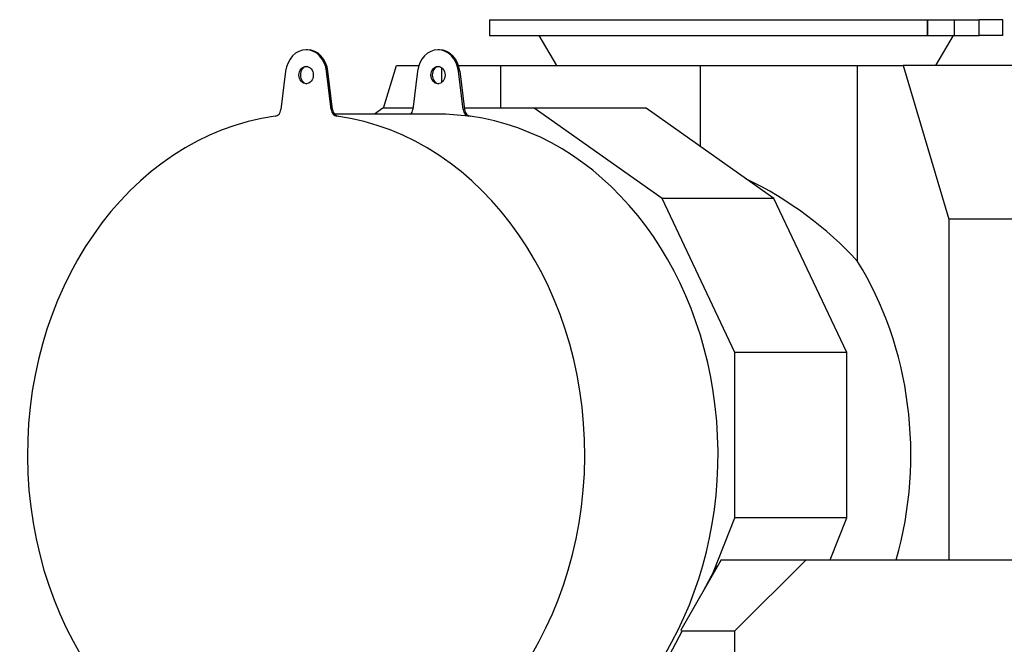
# Model space of a CAD drawing. Header units: inches. Extents: x 0 to 29700, y -16 to 21000.
# Tile 197 of 256: x 13230 to 14476, y 18119 to 18909. Entities that reach past the tile are written whole.
import ezdxf

# ---------------------------------------------------------------- set-up
doc = ezdxf.new("R2010")
doc.units = ezdxf.units.IN
doc.layers.add('1', color=7, linetype='Continuous', true_color=0xffffff)

msp = doc.modelspace()

# ---------------------------------------------------------------- linework, layer by layer
at = {"layer": '1', "color": 2, "linetype": 'Continuous', "lineweight": 25}
for p, q in [((13824.737, 18908.729), (14378.973, 18908.729)), ((13824.737, 18908.729), (13824.737, 18888.729)), ((14378.973, 18908.729), (14379.719, 18908.729)), ((14379.719, 18908.729), (14413.504, 18908.729)), ((14413.504, 18908.729), (14444.08, 18908.729)), ((14413.504, 18888.729), (14413.504, 18908.729)), ((14444.08, 18908.729), (14444.63, 18908.729)), ((14474.737, 18908.729), (14444.63, 18908.729)), ((14474.737, 18888.729), (14474.737, 18908.729)), ((13824.737, 18888.729), (14378.973, 18888.729)), ((13887.483, 18888.729), (13909.737, 18850.948)), ((14378.973, 18888.729), (14379.719, 18888.729)), ((14379.719, 18888.729), (14413.504, 18888.729)), ((14389.737, 18850.948), (14411.992, 18888.729)), ((14413.504, 18888.729), (14444.08, 18888.729)), ((14444.08, 18888.729), (14444.63, 18888.729)), ((14474.737, 18888.729), (14444.63, 18888.729)), ((13594.524, 18870.71), (13592.803, 18870.71)), ((13761.435, 18870.71), (13759.714, 18870.71)), ((13566.879, 18843.44), (13560.951, 18795.023)), ((13624.656, 18795.023), (13618.728, 18843.44)), ((13626.377, 18795.023), (13620.449, 18843.44)), ((13690.837, 18796.64), (13707.029, 18850.948)), ((13707.029, 18850.948), (13735.494, 18850.948)), ((13733.789, 18843.44), (13727.862, 18795.023)), ((13764.759, 18829.595), (13764.759, 18847.824)), ((13791.567, 18795.023), (13785.639, 18843.44)), ((13785.656, 18850.948), (13839.193, 18850.948)), ((13787.36, 18843.44), (13793.287, 18795.023)), ((13839.193, 18850.948), (14092.083, 18850.948)), ((13839.193, 18796.641), (13839.193, 18850.948)), ((14092.083, 18850.948), (14290.661, 18850.948)), ((14092.083, 18747.969), (14092.083, 18850.948)), ((14290.661, 18850.948), (14348.391, 18850.948)), ((14290.661, 18602.954), (14290.661, 18850.948)), ((14577.248, 18850.948), (14348.391, 18850.948)), ((14348.391, 18850.948), (14406.337, 18656.592)), ((13690.012, 18796.643), (13679.464, 18789.209)), ((13728.062, 18796.643), (13690.012, 18796.643)), ((13881.429, 18796.643), (13793.087, 18796.643)), ((14023.023, 18796.643), (13881.429, 18796.643)), ((14043.312, 18682.546), (13881.429, 18796.643)), ((14184.905, 18682.546), (14023.023, 18796.643)), ((13759.714, 18789.21), (13628.873, 18789.21)), ((14135.428, 18487.771), (14043.312, 18682.546)), ((14184.905, 18682.546), (14043.312, 18682.546)), ((14277.022, 18487.771), (14184.905, 18682.546)), ((14611.146, 18656.592), (14406.337, 18656.592)), ((14406.337, 18656.592), (14406.337, 18225.497)), ((14135.428, 18278.518), (14135.428, 18487.771)), ((14277.022, 18487.771), (14135.428, 18487.771)), ((14277.022, 18278.518), (14277.022, 18487.771)), ((14108.201, 18210.177), (14135.428, 18278.518)), ((14277.022, 18278.518), (14135.428, 18278.518)), ((14255.896, 18225.493), (14277.022, 18278.518)), ((14118.044, 18225.494), (14066.935, 18136.389)), ((14118.044, 18225.494), (14225.56, 18225.494)), ((14135.56, 18135.494), (14225.56, 18225.494)), ((14225.56, 18225.494), (14522.56, 18225.494)), ((14111.972, 18217.269), (14094.77, 18184.916)), ((14113.01, 18216.717), (14111.972, 18217.269)), ((14068.213, 18134.97), (14029.56, 18062.275)), ((14066.935, 18136.389), (14067.551, 18135.494)), ((14067.551, 18135.494), (14068.213, 18134.97)), ((14067.551, 18135.494), (14135.56, 18135.494)), ((14135.56, 17884.505), (14135.56, 18135.494))]:
    msp.add_line(p, q, dxfattribs=at)
at = {"layer": '1', "color": 110, "linetype": 'Continuous', "lineweight": 13}
for p, q in [((14378.973, 18888.729), (14378.973, 18908.729)), ((14379.719, 18888.729), (14379.719, 18908.729)), ((14444.08, 18888.729), (14444.08, 18908.729)), ((14444.63, 18888.729), (14444.63, 18908.729)), ((13620.449, 18843.44), (13618.728, 18843.44)), ((13785.639, 18843.44), (13787.36, 18843.44)), ((13626.377, 18795.023), (13624.656, 18795.023)), ((13791.567, 18795.023), (13793.287, 18795.023)), ((13633.571, 18786.563), (13631.85, 18786.563)), ((13798.761, 18786.563), (13800.482, 18786.563))]:
    msp.add_line(p, q, dxfattribs=at)
at = {"layer": '1', "color": 2, "linetype": 'Continuous', "lineweight": 25}
for centre, major_axis, ratio, start_param, end_param in [((13592.803, 18838.71), (0, -32), 0.81915204, 1.71915435, 4.56403095), ((13594.524, 18838.71), (0, -32), 0.81915204, 1.71915435, 3.14159265), ((13759.714, 18838.71), (0, -32), 0.81915204, 1.71915435, 4.56403095), ((13761.435, 18838.71), (0, 32), 0.81915204, 4.86074701, 6.28318531), ((13594.524, 18838.71), (0, 11), 0.81915204, 0.0957204, 3.04587225), ((13761.435, 18838.71), (0, 11), 0.81915204, 0.0957204, 3.04587225), ((13552.849, 18796.502), (0, 10), 0.81915204, 3.25254614, 4.56403095), ((13632.757, 18796.502), (0, 10), 0.81915204, 1.71915435, 3.03063917), ((13634.478, 18796.502), (0, 10), 0.81915204, 1.71915435, 3.03063917), ((13719.76, 18796.502), (0, 10), 0.81915204, 3.89533763, 4.56403095), ((13799.668, 18796.502), (0, 10), 0.81915204, 1.71915435, 3.03063917), ((13801.389, 18796.502), (0, -10), 0.81915204, 4.86074701, 6.17223182), ((13592.803, 18358.71), (0, 430.5), 0.81915204, 0.11095348, 6.17223182), ((13759.714, 18358.71), (0, -430.5), 0.81915204, 3.03063917, 3.14159265), ((13761.435, 18358.71), (0, 430.5), 0.81915204, 3.44825545, 6.17223182), ((13908.153, 18358.71), (480.647, 0), 0.83918177, 0.65044095, 1.04500618), ((14027.718, 18358.71), (0, -403.35), 0.81915204, 1.2342064, 2.22123728)]:
    msp.add_ellipse(centre, major_axis=major_axis, ratio=ratio, start_param=start_param, end_param=end_param, dxfattribs=at)
for centre in [(13592.803, 18838.71), (13759.714, 18838.71)]:
    msp.add_ellipse(centre, major_axis=(0, 11), ratio=0.81915204, dxfattribs=at)

doc.saveas('drawing.dxf')
